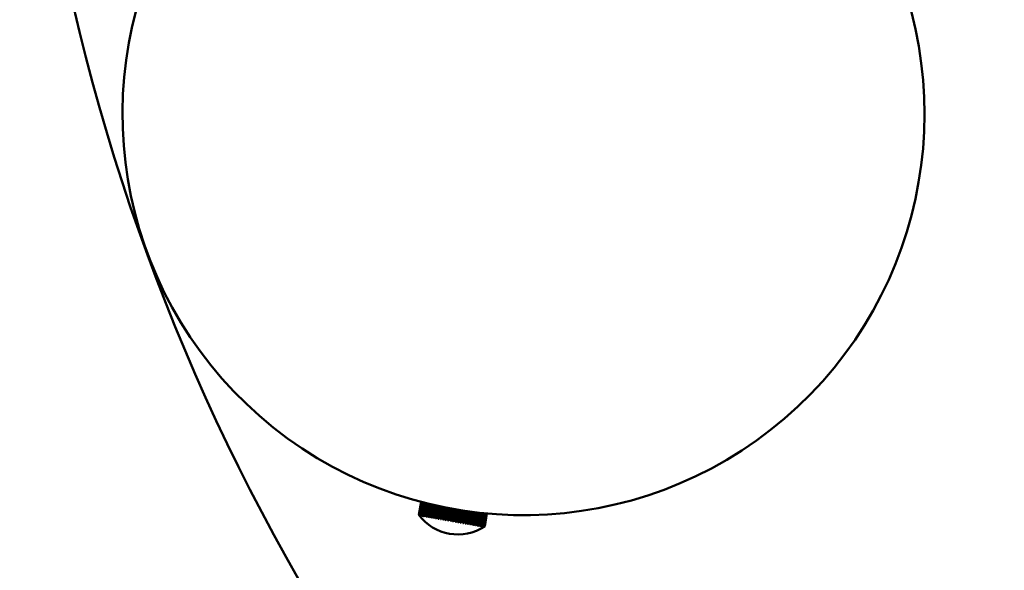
# Model space of a CAD drawing. Header units: millimetres. Extents: x 849 to 4035, y 828 to 3843.
# Tile 60 of 121: x 1963 to 2111, y 3372 to 3455. Entities that reach past the tile are written whole.
import ezdxf

# ---------------------------------------------------------------- set-up
doc = ezdxf.new("R2010")
doc.units = ezdxf.units.MM
doc.header["$LTSCALE"] = 15
doc.layers.add('Widoczne (ISO)', color=7, linetype='Continuous', lineweight=50)

msp = doc.modelspace()

# ---------------------------------------------------------------- linework, layer by layer
at = {"layer": 'Widoczne (ISO)'}
for p, q in [((2023.21, 3380.49), (2023.55, 3382.42)), ((2023.22, 3380.49), (2023.56, 3382.42)), ((2023.56, 3382.42), (2023.22, 3380.49)), ((2023.25, 3380.48), (2023.59, 3382.41)), ((2023.6, 3382.41), (2023.26, 3380.48)), ((2023.31, 3380.47), (2023.65, 3382.4)), ((2023.67, 3382.39), (2023.33, 3380.47)), ((2023.4, 3380.46), (2023.73, 3382.37)), ((2023.76, 3382.36), (2023.42, 3380.45)), ((2023.52, 3380.44), (2023.85, 3382.34)), ((2023.89, 3382.33), (2023.55, 3380.43)), ((2023.66, 3380.41), (2024, 3382.3)), ((2024.04, 3382.29), (2023.71, 3380.4)), ((2023.84, 3380.38), (2024.17, 3382.26)), ((2024.22, 3382.25), (2023.89, 3380.37)), ((2024.04, 3380.34), (2024.37, 3382.21)), ((2024.42, 3382.2), (2024.1, 3380.33)), ((2024.27, 3380.3), (2024.59, 3382.16)), ((2024.65, 3382.14), (2024.33, 3380.29)), ((2024.52, 3380.26), (2024.84, 3382.09)), ((2024.91, 3382.08), (2024.58, 3380.25)), ((2024.79, 3380.21), (2025.11, 3382.03)), ((2024.84, 3380.12), (2025.18, 3382.02)), ((2025.18, 3382.01), (2024.86, 3380.2)), ((2025.08, 3380.16), (2025.4, 3381.96)), ((2025.13, 3380.07), (2025.46, 3381.95)), ((2025.48, 3381.95), (2025.16, 3380.15)), ((2025.4, 3380.11), (2025.71, 3381.89)), ((2025.44, 3380.02), (2025.76, 3381.88)), ((2025.79, 3381.87), (2025.48, 3380.09)), ((2025.73, 3380.05), (2026.04, 3381.82)), ((2025.76, 3379.96), (2026.09, 3381.81)), ((2026.12, 3381.8), (2025.81, 3380.03)), ((2026.07, 3379.99), (2026.38, 3381.75)), ((2026.1, 3379.9), (2026.42, 3381.74)), ((2026.47, 3381.73), (2026.16, 3379.97)), ((2026.43, 3379.92), (2026.74, 3381.67)), ((2026.45, 3379.84), (2026.77, 3381.67)), ((2026.83, 3381.65), (2026.52, 3379.91)), ((2026.79, 3379.86), (2027.1, 3381.6)), ((2026.81, 3379.78), (2027.13, 3381.59)), ((2027.2, 3381.58), (2026.89, 3379.84)), ((2027.17, 3379.79), (2027.48, 3381.52)), ((2027.18, 3379.71), (2027.49, 3381.52)), ((2027.57, 3381.51), (2027.27, 3379.78)), ((2027.55, 3379.65), (2027.87, 3381.45)), ((2027.55, 3379.73), (2027.86, 3381.45)), ((2027.95, 3381.43), (2027.65, 3379.71)), ((2027.93, 3379.58), (2028.24, 3381.38)), ((2027.94, 3379.66), (2028.24, 3381.38)), ((2028.34, 3381.36), (2028.04, 3379.64)), ((2028.32, 3379.59), (2028.63, 3381.31)), ((2028.72, 3381.3), (2028.4, 3379.5)), ((2028.73, 3381.3), (2028.42, 3379.57)), ((2028.71, 3379.52), (2029.01, 3381.25)), ((2029.1, 3381.23), (2028.78, 3379.43)), ((2029.11, 3381.23), (2028.81, 3379.5)), ((2029.09, 3379.45), (2029.4, 3381.19)), ((2029.47, 3381.17), (2029.15, 3379.36)), ((2029.49, 3381.17), (2029.19, 3379.44)), ((2029.47, 3379.39), (2029.77, 3381.13)), ((2029.84, 3381.12), (2029.52, 3379.3)), ((2029.87, 3381.11), (2029.56, 3379.37)), ((2029.84, 3379.32), (2030.14, 3381.07)), ((2030.2, 3381.06), (2029.88, 3379.24)), ((2030.24, 3381.06), (2029.93, 3379.31)), ((2030.19, 3379.26), (2030.5, 3381.02)), ((2030.55, 3381.01), (2030.23, 3379.18)), ((2030.59, 3381.01), (2030.28, 3379.24)), ((2023.22, 3380.49), (2023.21, 3380.49)), ((2023.25, 3380.48), (2023.22, 3380.49)), ((2023.31, 3380.47), (2023.26, 3380.48)), ((2023.29, 3380.4), (2023.29, 3380.4)), ((2023.31, 3380.39), (2023.33, 3380.39)), ((2023.4, 3380.46), (2023.33, 3380.47)), ((2023.37, 3380.38), (2023.39, 3380.38)), ((2023.39, 3380.38), (2023.39, 3380.38)), ((2023.52, 3380.44), (2023.42, 3380.45)), ((2023.46, 3380.37), (2023.49, 3380.36)), ((2023.48, 3380.37), (2023.48, 3380.38)), ((2023.66, 3380.41), (2023.55, 3380.43)), ((2023.58, 3380.35), (2023.61, 3380.34)), ((2023.59, 3380.34), (2023.6, 3380.36)), ((2023.84, 3380.38), (2023.71, 3380.4)), ((2023.72, 3380.32), (2023.77, 3380.31)), ((2023.74, 3380.32), (2023.74, 3380.35)), ((2024.04, 3380.34), (2023.89, 3380.37)), ((2023.9, 3380.29), (2023.94, 3380.28)), ((2023.91, 3380.29), (2023.92, 3380.33)), ((2024.09, 3380.26), (2024.15, 3380.25)), ((2024.27, 3380.3), (2024.1, 3380.33)), ((2024.11, 3380.25), (2024.12, 3380.3)), ((2024.32, 3380.22), (2024.38, 3380.21)), ((2024.52, 3380.26), (2024.33, 3380.29)), ((2024.33, 3380.22), (2024.34, 3380.27)), ((2024.56, 3380.17), (2024.63, 3380.16)), ((2024.79, 3380.21), (2024.58, 3380.25)), ((2024.58, 3380.17), (2024.59, 3380.24)), ((2024.83, 3380.13), (2024.9, 3380.11)), ((2025.08, 3380.16), (2024.86, 3380.2)), ((2025.12, 3380.08), (2025.2, 3380.06)), ((2025.4, 3380.11), (2025.16, 3380.15)), ((2025.43, 3380.02), (2025.51, 3380.01)), ((2025.73, 3380.05), (2025.48, 3380.09)), ((2025.75, 3379.96), (2025.84, 3379.95)), ((2026.07, 3379.99), (2025.81, 3380.03)), ((2026.09, 3379.9), (2026.18, 3379.89)), ((2026.43, 3379.92), (2026.16, 3379.97)), ((2026.44, 3379.84), (2026.53, 3379.83)), ((2026.79, 3379.86), (2026.52, 3379.91)), ((2026.8, 3379.78), (2026.9, 3379.76)), ((2027.17, 3379.79), (2026.89, 3379.84)), ((2027.17, 3379.71), (2027.27, 3379.7)), ((2027.55, 3379.73), (2027.27, 3379.78)), ((2027.55, 3379.65), (2027.65, 3379.63)), ((2027.94, 3379.66), (2027.65, 3379.71)), ((2027.93, 3379.58), (2028.02, 3379.56)), ((2028.32, 3379.59), (2028.04, 3379.64)), ((2028.71, 3379.52), (2028.42, 3379.57)), ((2030.54, 3379.2), (2030.85, 3380.97)), ((2030.89, 3380.97), (2030.56, 3379.12)), ((2030.94, 3380.96), (2030.62, 3379.18)), ((2030.87, 3379.14), (2031.18, 3380.93)), ((2031.21, 3380.92), (2030.88, 3379.06)), ((2031.26, 3380.92), (2030.95, 3379.13)), ((2031.18, 3379.09), (2031.5, 3380.89)), ((2031.51, 3380.89), (2031.18, 3379.01)), ((2031.58, 3380.88), (2031.26, 3379.07)), ((2031.8, 3380.85), (2031.47, 3378.96)), ((2031.48, 3379.03), (2031.8, 3380.85)), ((2031.87, 3380.84), (2031.55, 3379.02)), ((2031.75, 3378.99), (2032.07, 3380.82)), ((2032.14, 3380.81), (2031.82, 3378.97)), ((2032, 3378.94), (2032.33, 3380.79)), ((2032.39, 3380.78), (2032.06, 3378.93)), ((2032.23, 3378.9), (2032.56, 3380.77)), ((2032.61, 3380.76), (2032.28, 3378.89)), ((2032.43, 3378.87), (2032.76, 3380.74)), ((2032.81, 3380.74), (2032.48, 3378.86)), ((2032.61, 3378.83), (2032.94, 3380.73)), ((2032.98, 3380.72), (2032.65, 3378.83)), ((2032.76, 3378.81), (2033.09, 3380.71)), ((2033.12, 3380.71), (2032.79, 3378.8)), ((2032.88, 3378.79), (2033.21, 3380.7)), ((2033.24, 3380.7), (2032.9, 3378.78)), ((2032.97, 3378.77), (2033.3, 3380.69)), ((2033.32, 3380.69), (2032.98, 3378.77)), ((2033.03, 3378.76), (2033.37, 3380.69)), ((2033.38, 3380.68), (2033.04, 3378.76)), ((2033.06, 3378.75), (2033.4, 3380.68)), ((2033.4, 3380.68), (2033.06, 3378.75)), ((2033.06, 3378.75), (2033.4, 3380.68)), ((2028.31, 3379.51), (2028.41, 3379.5)), ((2028.69, 3379.45), (2028.78, 3379.43)), ((2029.09, 3379.45), (2028.81, 3379.5)), ((2029.06, 3379.38), (2029.16, 3379.36)), ((2029.47, 3379.39), (2029.19, 3379.44)), ((2029.43, 3379.32), (2029.53, 3379.3)), ((2029.84, 3379.32), (2029.56, 3379.37)), ((2029.79, 3379.25), (2029.89, 3379.24)), ((2030.19, 3379.26), (2029.93, 3379.31)), ((2030.14, 3379.19), (2030.23, 3379.17)), ((2030.54, 3379.2), (2030.28, 3379.24)), ((2030.48, 3379.13), (2030.57, 3379.12)), ((2030.87, 3379.14), (2030.62, 3379.18)), ((2030.81, 3379.07), (2030.89, 3379.06)), ((2031.18, 3379.09), (2030.95, 3379.13)), ((2031.12, 3379.02), (2031.19, 3379.01)), ((2031.48, 3379.03), (2031.26, 3379.07)), ((2031.41, 3378.97), (2031.48, 3378.95)), ((2031.75, 3378.99), (2031.55, 3379.02)), ((2031.68, 3378.92), (2031.74, 3378.91)), ((2031.74, 3378.98), (2031.73, 3378.91)), ((2032, 3378.94), (2031.82, 3378.97)), ((2031.92, 3378.88), (2031.98, 3378.87)), ((2031.98, 3378.92), (2031.97, 3378.87)), ((2032.23, 3378.9), (2032.06, 3378.93)), ((2032.15, 3378.84), (2032.2, 3378.83)), ((2032.19, 3378.87), (2032.19, 3378.83)), ((2032.43, 3378.87), (2032.28, 3378.89)), ((2032.35, 3378.8), (2032.39, 3378.79)), ((2032.38, 3378.83), (2032.38, 3378.8)), ((2032.61, 3378.83), (2032.48, 3378.86)), ((2032.52, 3378.77), (2032.56, 3378.76)), ((2032.55, 3378.79), (2032.54, 3378.77)), ((2032.76, 3378.81), (2032.65, 3378.83)), ((2032.67, 3378.75), (2032.7, 3378.74)), ((2032.69, 3378.76), (2032.68, 3378.74)), ((2032.78, 3378.72), (2032.81, 3378.72)), ((2032.88, 3378.79), (2032.79, 3378.8)), ((2032.79, 3378.73), (2032.79, 3378.72)), ((2032.87, 3378.71), (2032.89, 3378.71)), ((2032.87, 3378.71), (2032.87, 3378.71)), ((2032.97, 3378.77), (2032.9, 3378.78)), ((2032.93, 3378.7), (2032.94, 3378.7)), ((2032.96, 3378.69), (2032.97, 3378.69)), ((2033.03, 3378.76), (2032.98, 3378.77)), ((2033.06, 3378.75), (2033.04, 3378.76)), ((2033.06, 3378.75), (2033.06, 3378.75))]:
    msp.add_line(p, q, dxfattribs=at)
msp.add_circle((2278.48, 3527.65), 315, dxfattribs=at)
for centre, radius, start, end in [((2038.86, 3440.43), 60, 72.971, 29.83), ((2029.05, 3384.79), 7.25, 216.3972, 303.6028)]:
    msp.add_arc(centre, radius, start, end, dxfattribs=at)
for centre, major_axis, ratio, start_param, end_param in [((2029.05, 3384.79), (1.26, 7.14), 0.998863, 2.380605, 2.396142), ((2029.05, 3384.79), (-1.26, -7.14), 0.998863, 5.522198, 5.537735), ((2029.04, 3384.79), (1.26, 7.14), 0.992042, 2.380605, 2.396142), ((2029.06, 3384.79), (-1.26, -7.14), 0.992042, 5.522198, 5.537735), ((2029.04, 3384.79), (1.26, 7.14), 0.979106, 2.380605, 2.396142), ((2029.06, 3384.79), (-1.26, -7.14), 0.979106, 5.522198, 5.537735), ((2029.04, 3384.79), (1.26, 7.14), 0.960132, 2.380605, 2.396142), ((2029.06, 3384.79), (-1.26, -7.14), 0.960132, 5.522198, 5.537735), ((2029.03, 3384.8), (1.26, 7.14), 0.93524, 2.380605, 2.396142), ((2029.07, 3384.79), (-1.26, -7.14), 0.93524, 5.522198, 5.537735), ((2029.03, 3384.8), (1.26, 7.14), 0.904581, 2.380605, 2.396142), ((2029.07, 3384.79), (-1.26, -7.14), 0.904581, 5.522198, 5.537735), ((2029.03, 3384.8), (1.26, 7.14), 0.868345, 2.380605, 2.396142), ((2029.07, 3384.79), (-1.26, -7.14), 0.868345, 5.522198, 5.537735), ((2029.02, 3384.8), (1.26, 7.14), 0.826756, 2.380605, 2.396142), ((2029.08, 3384.79), (-1.26, -7.14), 0.826756, 5.522198, 5.537735), ((2029.02, 3384.8), (1.26, 7.14), 0.780069, 2.380605, 2.396142), ((2029.08, 3384.79), (-1.26, -7.14), 0.780069, 5.522198, 5.537735), ((2029.02, 3384.8), (1.26, 7.14), 0.728573, 2.380605, 2.396142), ((2029.08, 3384.79), (-1.26, -7.14), 0.728573, 5.522198, 5.537735), ((2029.01, 3384.8), (1.26, 7.14), 0.672585, 2.380605, 2.396142), ((2029.09, 3384.79), (-1.26, -7.14), 0.672585, 5.522198, 5.537735), ((2029.01, 3384.8), (1.26, 7.14), 0.612451, 2.380605, 2.396142), ((2029.09, 3384.79), (-1.26, -7.14), 0.612451, 5.522198, 5.537735), ((2029.01, 3384.8), (1.26, 7.14), 0.54854, 2.380605, 2.396142), ((2029.09, 3384.78), (-1.26, -7.14), 0.54854, 5.522198, 5.537735), ((2029.01, 3384.8), (1.26, 7.14), 0.481248, 2.380605, 2.396142), ((2029.09, 3384.78), (-1.26, -7.14), 0.481248, 5.522198, 5.537735), ((2029.01, 3384.8), (1.26, 7.14), 0.410988, 2.380605, 2.396142), ((2029.09, 3384.78), (-1.26, -7.14), 0.410988, 5.522198, 5.537735), ((2029, 3384.8), (1.26, 7.14), 0.338195, 2.380605, 2.396142), ((2029.1, 3384.78), (-1.26, -7.14), 0.338195, 5.522198, 5.537735), ((2029, 3384.8), (1.26, 7.14), 0.263316, 2.380605, 2.396142), ((2029.1, 3384.78), (-1.26, -7.14), 0.263316, 5.522198, 5.537735), ((2029, 3384.8), (1.26, 7.14), 0.186814, 2.380605, 2.396142), ((2029.1, 3384.78), (-1.26, -7.14), 0.186814, 5.522198, 5.537735), ((2029, 3384.8), (1.26, 7.14), 0.109161, 2.380605, 2.396142), ((2029.1, 3384.78), (-1.26, -7.14), 0.109161, 5.522198, 5.537735), ((2029, 3384.8), (1.26, 7.14), 0.030834, 2.380605, 2.396142), ((2029.1, 3384.78), (-1.26, -7.14), 0.030834, 5.522198, 5.537735), ((2029, 3384.8), (1.26, 7.14), 0.047683, 3.887043, 3.90258), ((2029.1, 3384.78), (-1.26, -7.14), 0.047683, 0.745451, 0.760988), ((2029, 3384.8), (1.26, 7.14), 0.125906, 3.887043, 3.90258), ((2029.1, 3384.78), (-1.26, -7.14), 0.125906, 0.745451, 0.760988), ((2029, 3384.8), (1.26, 7.14), 0.203352, 3.887043, 3.90258), ((2029.1, 3384.78), (-1.26, -7.14), 0.203352, 0.745451, 0.760988), ((2029, 3384.8), (1.26, 7.14), 0.279545, 3.887043, 3.90258), ((2029.1, 3384.78), (-1.26, -7.14), 0.279545, 0.745451, 0.760988), ((2029, 3384.8), (1.26, 7.14), 0.354015, 3.887043, 3.90258), ((2029.1, 3384.78), (-1.26, -7.14), 0.354015, 0.745451, 0.760988), ((2029.01, 3384.8), (1.26, 7.14), 0.426301, 3.887043, 3.90258), ((2029.09, 3384.78), (-1.26, -7.14), 0.426301, 0.745451, 0.760988), ((2029.01, 3384.8), (1.26, 7.14), 0.49596, 3.887043, 3.90258), ((2029.09, 3384.78), (-1.26, -7.14), 0.49596, 0.745451, 0.760988), ((2029.01, 3384.8), (1.26, 7.14), 0.562561, 3.887043, 3.90258), ((2029.09, 3384.78), (-1.26, -7.14), 0.562561, 0.745451, 0.760988), ((2029.01, 3384.8), (1.26, 7.14), 0.625693, 3.887043, 3.90258), ((2029.09, 3384.79), (-1.26, -7.14), 0.625693, 0.745451, 0.760988), ((2029.01, 3384.8), (1.26, 7.14), 0.684968, 3.887043, 3.90258), ((2029.09, 3384.79), (-1.26, -7.14), 0.684968, 0.745451, 0.760988), ((2029.02, 3384.8), (1.26, 7.14), 0.740019, 3.887043, 3.90258), ((2029.08, 3384.79), (-1.26, -7.14), 0.740019, 0.745451, 0.760988), ((2029.02, 3384.8), (1.26, 7.14), 0.790509, 3.887043, 3.90258), ((2029.08, 3384.79), (-1.26, -7.14), 0.790509, 0.745451, 0.760988), ((2029.02, 3384.8), (1.26, 7.14), 0.836124, 3.887043, 3.90258), ((2029.08, 3384.79), (-1.26, -7.14), 0.836124, 0.745451, 0.760988), ((2029.03, 3384.8), (1.26, 7.14), 0.876585, 3.887043, 3.90258), ((2029.07, 3384.79), (-1.26, -7.14), 0.876585, 0.745451, 0.760988), ((2029.03, 3384.8), (1.26, 7.14), 0.911641, 3.887043, 3.90258), ((2029.07, 3384.79), (-1.26, -7.14), 0.911641, 0.745451, 0.760988), ((2029.03, 3384.8), (1.26, 7.14), 0.941076, 3.887043, 3.90258), ((2029.07, 3384.79), (-1.26, -7.14), 0.941076, 0.745451, 0.760988), ((2029.04, 3384.79), (1.26, 7.14), 0.96471, 3.887043, 3.90258), ((2029.06, 3384.79), (-1.26, -7.14), 0.96471, 0.745451, 0.760988), ((2029.04, 3384.79), (1.26, 7.14), 0.982395, 3.887043, 3.90258), ((2029.06, 3384.79), (-1.26, -7.14), 0.982395, 0.745451, 0.760988), ((2029.04, 3384.79), (1.26, 7.14), 0.994024, 3.887043, 3.90258), ((2029.06, 3384.79), (-1.26, -7.14), 0.994024, 0.745451, 0.760988), ((2029.05, 3384.79), (1.26, 7.14), 0.999525, 3.887043, 3.90258), ((2029.05, 3384.79), (-1.26, -7.14), 0.999525, 0.745451, 0.760988)]:
    msp.add_ellipse(centre, major_axis=major_axis, ratio=ratio, start_param=start_param, end_param=end_param, dxfattribs=at)

doc.saveas('drawing.dxf')
